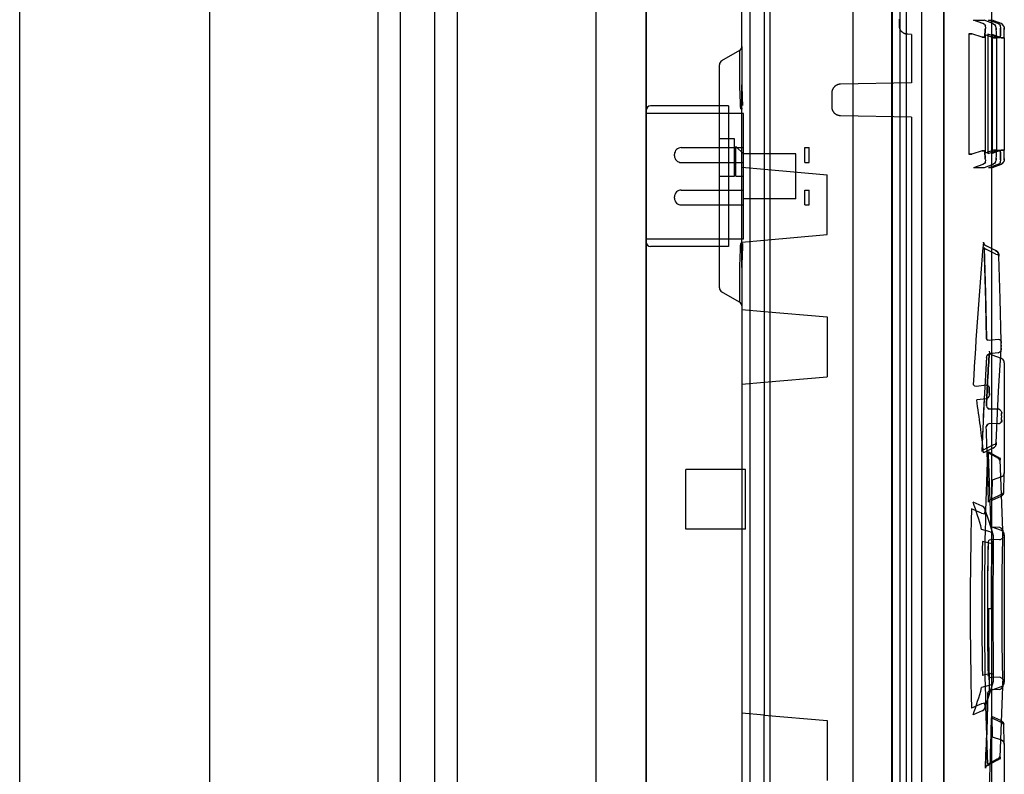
# Paper-space layout 'SUBMITTAL_E2H_2_1' of a CAD drawing. Header units: millimetres. Extents: x 0 to 841, y 0 to 594.
# Tile 63 of 67: x 756.41 to 764.63, y 494.61 to 500.92. Entities that reach past the tile are written whole.
import ezdxf

# ---------------------------------------------------------------- set-up
doc = ezdxf.new("R2010")
doc.units = ezdxf.units.MM
doc.header["$LTSCALE"] = 46.255
doc.linetypes.add('HIDDEN', pattern=[0.2, 0.1, -0.1])
doc.layers.get('0').update_dxf_attribs({"linetype": 'CONTINUOUS'})
for name, color, linetype in [('002___PRT_ALL_AXES', 7, 'CONTINUOUS'), ('CURVES', 7, 'CONTINUOUS'), ('DATUM', 7, 'CONTINUOUS'), ('GEVIND', 7, 'CONTINUOUS'), ('NOTES', 7, 'CONTINUOUS')]:
    doc.layers.add(name, color=color, linetype=linetype)

psp = doc.layouts.new('SUBMITTAL_E2H_2_1')

# ---------------------------------------------------------------- linework, layer by layer
at = {"color": 7, "linetype": 'CONTINUOUS'}
for p, q in [((756.4081, 322.3925), (756.4081, 547.3925)), ((757.9956, 322.3925), (757.9956, 547.3925)), ((759.4018, 322.3925), (759.4018, 547.3925)), ((759.5893, 322.3925), (759.5893, 547.3925)), ((759.8768, 322.3925), (759.8768, 547.3925)), ((760.0643, 322.3925), (760.0643, 547.3925)), ((761.2214, 547.3925), (761.2214, 322.3925)), ((761.641, 547.3925), (761.641, 322.3925)), ((763.7593, 547.2363), (763.7593, 322.5488)), ((764.1281, 507.8385), (764.1281, 491.526)), ((763.6906, 507.3698), (763.6906, 492.8108)), ((763.9406, 507.3698), (763.9406, 492.8108)), ((762.6281, 505.6588), (762.6281, 495.1032)), ((763.7538, 500.921), (763.7538, 500.8685)), ((764.3755, 500.9108), (764.4639, 500.9108)), ((764.4543, 500.8831), (764.3755, 500.9108)), ((764.4671, 500.8751), (764.4543, 500.8831)), ((764.538, 500.8832), (764.4639, 500.9108)), ((764.5014, 500.9108), (764.5307, 500.9108)), ((764.5783, 500.8832), (764.5014, 500.9108)), ((764.606, 500.8832), (764.5307, 500.9108)), ((764.538, 500.8832), (764.5509, 500.8752)), ((764.5912, 500.8752), (764.5783, 500.8832)), ((764.6189, 500.8753), (764.606, 500.8832)), ((763.7538, 500.8685), (763.7538, 500.8663)), ((763.7538, 500.8663), (763.7539, 500.8641)), ((763.7539, 500.8641), (763.754, 500.8618)), ((763.754, 500.8618), (763.7543, 500.8596)), ((763.7543, 500.8596), (763.7546, 500.8574)), ((763.7546, 500.8574), (763.7549, 500.8553)), ((763.7549, 500.8553), (763.7553, 500.8531)), ((763.7553, 500.8531), (763.7558, 500.8509)), ((763.7558, 500.8509), (763.7564, 500.8488)), ((763.7564, 500.8488), (763.757, 500.8466)), ((763.757, 500.8466), (763.7577, 500.8445)), ((763.7577, 500.8445), (763.7584, 500.8424)), ((763.7584, 500.8424), (763.7592, 500.8404)), ((763.7592, 500.8404), (763.7601, 500.8383)), ((763.7601, 500.8383), (763.761, 500.8363)), ((763.761, 500.8363), (763.762, 500.8343)), ((763.762, 500.8343), (763.763, 500.8324)), ((763.763, 500.8324), (763.7641, 500.8305)), ((763.7641, 500.8305), (763.7653, 500.8286)), ((763.7653, 500.8286), (763.7665, 500.8267)), ((763.7665, 500.8267), (763.7677, 500.8249)), ((763.769, 500.8231), (763.7677, 500.8249)), ((763.7704, 500.8214), (763.769, 500.8231)), ((763.7718, 500.8197), (763.7704, 500.8214)), ((763.7733, 500.818), (763.7718, 500.8197)), ((763.7748, 500.8164), (763.7733, 500.818)), ((763.7764, 500.8148), (763.7748, 500.8164)), ((763.778, 500.8133), (763.7764, 500.8148)), ((763.7796, 500.8118), (763.778, 500.8133)), ((763.7813, 500.8104), (763.7796, 500.8118)), ((763.7831, 500.809), (763.7813, 500.8104)), ((763.7848, 500.8077), (763.7831, 500.809)), ((763.7866, 500.8064), (763.7848, 500.8077)), ((763.7885, 500.8052), (763.7866, 500.8064)), ((763.7904, 500.804), (763.7885, 500.8052)), ((763.7923, 500.8029), (763.7904, 500.804)), ((763.7943, 500.8019), (763.7923, 500.8029)), ((763.7962, 500.8009), (763.7943, 500.8019)), ((763.7982, 500.8), (763.7962, 500.8009)), ((763.8003, 500.7991), (763.7982, 500.8)), ((763.8023, 500.7983), (763.8003, 500.7991)), ((764.4671, 500.8751), (764.4757, 500.8627)), ((764.4724, 500.8157), (764.4713, 500.7938)), ((764.4713, 500.7938), (764.4724, 500.8157)), ((764.4741, 500.8328), (764.4724, 500.8157)), ((764.4724, 500.8157), (764.4741, 500.8328)), ((764.4763, 500.8439), (764.4741, 500.8328)), ((764.4741, 500.8328), (764.4763, 500.8439)), ((764.4788, 500.8478), (764.4757, 500.8627)), ((764.4788, 500.8478), (764.4763, 500.8439)), ((764.4763, 500.8439), (764.4788, 500.8478)), ((764.5509, 500.8752), (764.5596, 500.8628)), ((764.5596, 500.8628), (764.5627, 500.8479)), ((764.5627, 500.8479), (764.5643, 500.8439)), ((764.5657, 500.8323), (764.5643, 500.8439)), ((764.5643, 500.8439), (764.5657, 500.8323)), ((764.5668, 500.8141), (764.5657, 500.8323)), ((764.5675, 500.7908), (764.5668, 500.8141)), ((764.5912, 500.8752), (764.5999, 500.8628)), ((764.6001, 500.8153), (764.5996, 500.7929)), ((764.5996, 500.7929), (764.6001, 500.8153)), ((764.6029, 500.848), (764.5999, 500.8628)), ((764.6009, 500.8328), (764.6001, 500.8153)), ((764.6001, 500.8153), (764.6009, 500.8327)), ((764.6018, 500.844), (764.6009, 500.8328)), ((764.6009, 500.8327), (764.6018, 500.844)), ((764.6029, 500.848), (764.6018, 500.844)), ((764.6018, 500.844), (764.6029, 500.848)), ((764.6276, 500.8629), (764.6189, 500.8753)), ((764.6276, 500.8629), (764.6307, 500.848)), ((764.631, 500.844), (764.6307, 500.848)), ((764.6307, 500.848), (764.631, 500.844)), ((764.6312, 500.8326), (764.631, 500.844)), ((764.631, 500.844), (764.6312, 500.8326)), ((764.6314, 500.8148), (764.6312, 500.8326)), ((764.6315, 500.7655), (764.6314, 500.8148)), ((763.8044, 500.7975), (763.8023, 500.7983)), ((763.8065, 500.7968), (763.8044, 500.7975)), ((763.8087, 500.7962), (763.8065, 500.7968)), ((763.8108, 500.7957), (763.8087, 500.7962)), ((763.813, 500.7952), (763.8108, 500.7957)), ((763.8151, 500.7947), (763.813, 500.7952)), ((763.8173, 500.7944), (763.8151, 500.7947)), ((763.8195, 500.794), (763.8173, 500.7944)), ((763.8217, 500.7938), (763.8195, 500.794)), ((763.8239, 500.7936), (763.8217, 500.7938)), ((763.8261, 500.7935), (763.8239, 500.7936)), ((763.8581, 500.7924), (763.8261, 500.7935)), ((763.8581, 500.7924), (763.8581, 500.387)), ((764.3606, 500.7986), (764.3361, 500.7986)), ((764.3361, 500.7986), (764.3606, 500.7986)), ((764.3361, 500.7986), (764.3361, 499.7909)), ((764.4465, 500.7684), (764.3606, 500.7986)), ((764.471, 500.7684), (764.4465, 500.7684)), ((764.4465, 500.7684), (764.471, 500.7684)), ((764.4713, 500.7938), (764.471, 500.7684)), ((764.471, 500.7684), (764.4713, 500.7938)), ((764.5432, 500.7638), (764.4731, 500.7899)), ((764.4731, 500.7899), (764.4731, 499.7996)), ((764.5748, 500.767), (764.4946, 500.7958)), ((764.4946, 500.7958), (764.4946, 499.7938)), ((764.6068, 500.7655), (764.5319, 500.7929)), ((764.5319, 500.7929), (764.5319, 499.7966)), ((764.5678, 500.7638), (764.5432, 500.7638)), ((764.5432, 500.7638), (764.5678, 500.7638)), ((764.5678, 500.7638), (764.5675, 500.7908)), ((764.5995, 500.767), (764.5748, 500.767)), ((764.5748, 500.767), (764.5995, 500.767)), ((764.5996, 500.7929), (764.5995, 500.767)), ((764.5995, 500.767), (764.5996, 500.7929)), ((764.6315, 500.7655), (764.6068, 500.7655)), ((764.6068, 500.7655), (764.6315, 500.7655)), ((762.4218, 500.6589), (762.4218, 500.3585)), ((762.4406, 500.6914), (762.4406, 500.3711)), ((763.1914, 500.306), (763.1913, 500.3039)), ((763.1915, 500.3082), (763.1914, 500.306)), ((763.1918, 500.3104), (763.1915, 500.3082)), ((763.1921, 500.3126), (763.1918, 500.3104)), ((763.1924, 500.3148), (763.1921, 500.3126)), ((763.1928, 500.3169), (763.1924, 500.3148)), ((763.1933, 500.3191), (763.1928, 500.3169)), ((763.1938, 500.3212), (763.1933, 500.3191)), ((763.1944, 500.3233), (763.1938, 500.3212)), ((763.1951, 500.3254), (763.1944, 500.3233)), ((763.1958, 500.3275), (763.1951, 500.3254)), ((763.1966, 500.3295), (763.1958, 500.3275)), ((763.1975, 500.3316), (763.1966, 500.3295)), ((763.1984, 500.3336), (763.1975, 500.3316)), ((763.1993, 500.3356), (763.1984, 500.3336)), ((763.2004, 500.3375), (763.1993, 500.3356)), ((763.2014, 500.3394), (763.2004, 500.3375)), ((763.2026, 500.3413), (763.2014, 500.3394)), ((763.2038, 500.3431), (763.2026, 500.3413)), ((763.205, 500.345), (763.2038, 500.3431)), ((763.2063, 500.3467), (763.205, 500.345)), ((763.2077, 500.3485), (763.2063, 500.3467)), ((763.2091, 500.3502), (763.2077, 500.3485)), ((763.2105, 500.3518), (763.2091, 500.3502)), ((763.212, 500.3534), (763.2105, 500.3518)), ((763.2135, 500.355), (763.212, 500.3534)), ((763.2151, 500.3565), (763.2135, 500.355)), ((763.2167, 500.358), (763.2151, 500.3565)), ((763.2184, 500.3594), (763.2167, 500.358)), ((763.2201, 500.3608), (763.2184, 500.3594)), ((763.2219, 500.3621), (763.2201, 500.3608)), ((763.2237, 500.3634), (763.2219, 500.3621)), ((763.2255, 500.3646), (763.2237, 500.3634)), ((763.2274, 500.3658), (763.2255, 500.3646)), ((763.2293, 500.3669), (763.2274, 500.3658)), ((763.2312, 500.368), (763.2293, 500.3669)), ((763.2332, 500.369), (763.2312, 500.368)), ((763.2351, 500.3699), (763.2332, 500.369)), ((763.2372, 500.3708), (763.2351, 500.3699)), ((763.2392, 500.3716), (763.2372, 500.3708)), ((763.2413, 500.3724), (763.2392, 500.3716)), ((763.2433, 500.3731), (763.2413, 500.3724)), ((763.2454, 500.3737), (763.2433, 500.3731)), ((763.2476, 500.3743), (763.2454, 500.3737)), ((763.2497, 500.3748), (763.2476, 500.3743)), ((763.2518, 500.3753), (763.2497, 500.3748)), ((763.254, 500.3757), (763.2518, 500.3753)), ((763.2562, 500.376), (763.254, 500.3757)), ((763.2584, 500.3762), (763.2562, 500.376)), ((763.2606, 500.3764), (763.2584, 500.3762)), ((763.2627, 500.3766), (763.2606, 500.3764)), ((763.2649, 500.3766), (763.2627, 500.3766)), ((763.8581, 500.387), (763.2649, 500.3766)), ((763.1913, 500.3039), (763.1913, 500.3017)), ((763.1913, 500.3017), (763.1913, 500.1879)), ((762.3281, 500.1948), (762.3281, 499.0198)), ((762.4452, 500.1698), (762.4279, 500.1698)), ((763.1913, 500.1879), (763.1913, 500.1857)), ((763.1913, 500.1857), (763.1914, 500.1835)), ((763.1914, 500.1835), (763.1915, 500.1813)), ((763.1915, 500.1813), (763.1918, 500.1791)), ((763.1918, 500.1791), (763.1921, 500.1769)), ((763.1921, 500.1769), (763.1924, 500.1747)), ((763.1924, 500.1747), (763.1928, 500.1726)), ((763.1928, 500.1726), (763.1933, 500.1704)), ((763.1933, 500.1704), (763.1938, 500.1683)), ((763.1938, 500.1683), (763.1944, 500.1662)), ((763.1944, 500.1662), (763.1951, 500.1641)), ((763.1951, 500.1641), (763.1958, 500.162)), ((763.1958, 500.162), (763.1966, 500.16)), ((763.1966, 500.16), (763.1975, 500.1579)), ((763.1975, 500.1579), (763.1984, 500.1559)), ((763.1984, 500.1559), (763.1993, 500.154)), ((763.1993, 500.154), (763.2004, 500.152)), ((763.2004, 500.152), (763.2014, 500.1501)), ((763.2014, 500.1501), (763.2026, 500.1482)), ((763.2026, 500.1482), (763.2038, 500.1464)), ((763.2038, 500.1464), (763.205, 500.1446)), ((763.205, 500.1446), (763.2063, 500.1428)), ((763.2077, 500.1411), (763.2063, 500.1428)), ((761.6406, 500.1323), (761.6406, 499.0823)), ((763.2091, 500.1394), (763.2077, 500.1411)), ((763.2105, 500.1377), (763.2091, 500.1394)), ((763.212, 500.1361), (763.2105, 500.1377)), ((763.2135, 500.1345), (763.212, 500.1361)), ((763.2151, 500.133), (763.2135, 500.1345)), ((763.2167, 500.1315), (763.2151, 500.133)), ((763.2184, 500.1301), (763.2167, 500.1315)), ((763.2201, 500.1287), (763.2184, 500.1301)), ((763.2219, 500.1274), (763.2201, 500.1287)), ((763.2237, 500.1261), (763.2219, 500.1274)), ((763.2255, 500.1249), (763.2237, 500.1261)), ((763.2274, 500.1237), (763.2255, 500.1249)), ((763.2293, 500.1226), (763.2274, 500.1237)), ((763.2312, 500.1216), (763.2293, 500.1226)), ((763.2332, 500.1206), (763.2312, 500.1216)), ((763.2351, 500.1196), (763.2332, 500.1206)), ((763.2372, 500.1187), (763.2351, 500.1196)), ((763.2392, 500.1179), (763.2372, 500.1187)), ((763.2413, 500.1172), (763.2392, 500.1179)), ((763.2433, 500.1164), (763.2413, 500.1172)), ((763.2454, 500.1158), (763.2433, 500.1164)), ((763.2476, 500.1152), (763.2454, 500.1158)), ((763.2497, 500.1147), (763.2476, 500.1152)), ((763.2518, 500.1143), (763.2497, 500.1147)), ((763.254, 500.1139), (763.2518, 500.1143)), ((763.2562, 500.1135), (763.254, 500.1139)), ((763.2584, 500.1133), (763.2562, 500.1135)), ((763.2606, 500.1131), (763.2584, 500.1133)), ((763.2627, 500.1129), (763.2606, 500.1131)), ((763.2649, 500.1129), (763.2627, 500.1129)), ((763.8581, 500.1025), (763.2649, 500.1129)), ((763.8581, 500.1025), (763.8581, 493.512)), ((762.2531, 499.6073), (762.2531, 499.9198)), ((762.3781, 499.6073), (762.3781, 499.9198)), ((762.3906, 499.6073), (762.3906, 499.8573)), ((762.4531, 499.7223), (762.4531, 499.8473)), ((762.9656, 499.7223), (762.9656, 499.8473)), ((763.0031, 499.7223), (763.0031, 499.8473)), ((764.4465, 499.8211), (764.3606, 499.7909)), ((764.471, 499.8211), (764.4465, 499.8211)), ((764.4465, 499.8211), (764.471, 499.8211)), ((764.471, 499.8211), (764.4713, 499.7957)), ((764.4713, 499.7957), (764.471, 499.8211)), ((764.5432, 499.8257), (764.4731, 499.7996)), ((764.5748, 499.8225), (764.4946, 499.7938)), ((764.6068, 499.824), (764.5319, 499.7966)), ((764.5678, 499.8257), (764.5432, 499.8257)), ((764.5432, 499.8257), (764.5678, 499.8257)), ((764.5675, 499.7988), (764.5678, 499.8257)), ((764.5995, 499.8225), (764.5748, 499.8225)), ((764.5748, 499.8225), (764.5995, 499.8225)), ((764.5995, 499.8225), (764.5996, 499.7966)), ((764.5996, 499.7966), (764.5995, 499.8225)), ((764.6315, 499.824), (764.6068, 499.824)), ((764.6068, 499.824), (764.6315, 499.824)), ((764.6314, 499.7747), (764.6315, 499.824)), ((761.8781, 499.7785), (761.8781, 499.791)), ((762.8906, 499.4198), (762.8906, 499.7948)), ((764.3606, 499.7909), (764.3361, 499.7909)), ((764.3361, 499.7909), (764.3606, 499.7909)), ((764.4713, 499.7957), (764.4724, 499.7738)), ((764.4724, 499.7738), (764.4713, 499.7957)), ((764.4724, 499.7738), (764.4741, 499.7567)), ((764.4741, 499.7567), (764.4724, 499.7738)), ((764.4763, 499.7456), (764.4741, 499.7567)), ((764.4757, 499.7268), (764.4788, 499.7417)), ((764.4788, 499.7417), (764.4763, 499.7456)), ((764.5627, 499.7416), (764.5596, 499.7267)), ((764.5643, 499.7456), (764.5627, 499.7416)), ((764.5643, 499.7456), (764.5657, 499.7572)), ((764.5657, 499.7572), (764.5643, 499.7456)), ((764.5657, 499.7572), (764.5668, 499.7754)), ((764.5668, 499.7754), (764.5675, 499.7988)), ((764.5996, 499.7966), (764.6001, 499.7742)), ((764.6001, 499.7742), (764.5996, 499.7966)), ((764.5999, 499.7267), (764.6029, 499.7415)), ((764.6001, 499.7742), (764.6009, 499.7568)), ((764.6009, 499.7568), (764.6001, 499.7742)), ((764.6009, 499.7568), (764.6018, 499.7455)), ((764.6018, 499.7455), (764.6009, 499.7568)), ((764.6029, 499.7415), (764.6018, 499.7455)), ((764.6307, 499.7415), (764.6276, 499.7267)), ((764.6307, 499.7415), (764.631, 499.7455)), ((764.631, 499.7455), (764.6307, 499.7415)), ((764.631, 499.7455), (764.6312, 499.7569)), ((764.6312, 499.7569), (764.631, 499.7455)), ((764.6312, 499.7569), (764.6314, 499.7747)), ((762.6281, 499.6657), (763.1531, 499.6198)), ((764.4543, 499.7065), (764.3755, 499.6788)), ((764.4639, 499.6788), (764.3755, 499.6788)), ((764.4671, 499.7144), (764.4543, 499.7065)), ((764.538, 499.7064), (764.4639, 499.6788)), ((764.4757, 499.7268), (764.4671, 499.7144)), ((764.5783, 499.7063), (764.5014, 499.6787)), ((764.5307, 499.6787), (764.5014, 499.6787)), ((764.606, 499.7063), (764.5307, 499.6787)), ((764.5509, 499.7143), (764.538, 499.7064)), ((764.5596, 499.7267), (764.5509, 499.7143)), ((764.5783, 499.7063), (764.5912, 499.7143)), ((764.5999, 499.7267), (764.5912, 499.7143)), ((764.6189, 499.7142), (764.606, 499.7063)), ((764.6189, 499.7142), (764.6276, 499.7267)), ((762.2531, 499.6073), (762.3781, 499.6073)), ((762.3906, 499.6073), (762.4531, 499.6073)), ((762.4531, 499.3673), (762.4531, 499.6073)), ((763.1531, 499.1198), (763.1531, 499.6198)), ((762.9656, 499.3673), (762.9656, 499.4923)), ((763.0031, 499.3673), (763.0031, 499.4923)), ((761.8781, 499.4235), (761.8781, 499.436)), ((762.6281, 499.0738), (763.1531, 499.1198)), ((762.4452, 499.0448), (762.4279, 499.0448)), ((764.4576, 499.0551), (764.4609, 499.0427)), ((764.4609, 499.0427), (764.4576, 499.0551)), ((764.4609, 499.0427), (764.4696, 499.0322)), ((764.4659, 499.0113), (764.4686, 499.0037)), ((764.4773, 498.9973), (764.4686, 499.0037)), ((764.4686, 499.0037), (764.4773, 498.9973)), ((764.4696, 499.0322), (764.4822, 499.0254)), ((764.4906, 498.9934), (764.4773, 498.9973)), ((764.5594, 498.9856), (764.4822, 499.0254)), ((764.5628, 498.9566), (764.4905, 498.9935)), ((764.5594, 498.9856), (764.572, 498.9788)), ((764.572, 498.9787), (764.5594, 498.9856)), ((764.5628, 498.9566), (764.5761, 498.9527)), ((764.572, 498.9788), (764.5807, 498.9684)), ((764.5807, 498.9683), (764.572, 498.9787)), ((764.5761, 498.9527), (764.5848, 498.9463)), ((764.5807, 498.9684), (764.584, 498.9562)), ((764.5848, 498.962), (764.584, 498.956)), ((764.584, 498.956), (764.5848, 498.962)), ((764.5848, 498.962), (764.5855, 498.9631)), ((764.5848, 498.9463), (764.5874, 498.9387)), ((764.5855, 498.9631), (764.5863, 498.9594)), ((764.5863, 498.9594), (764.5855, 498.9631)), ((764.5863, 498.9594), (764.5869, 498.9511)), ((764.5869, 498.9511), (764.5863, 498.9594)), ((764.5874, 498.9387), (764.5869, 498.9511)), ((764.5869, 498.9511), (764.5874, 498.9387)), ((762.4218, 498.856), (762.4218, 498.5556)), ((762.4406, 498.8435), (762.4406, 498.5231)), ((762.6281, 498.4782), (763.1531, 498.4323)), ((763.1531, 498.4323), (763.1531, 497.9323)), ((764.4874, 498.2441), (764.4846, 498.2517)), ((764.4846, 498.2517), (764.4874, 498.2441)), ((764.4961, 498.2378), (764.4874, 498.2441)), ((764.4874, 498.2441), (764.4961, 498.2378)), ((764.5093, 498.2339), (764.4961, 498.2378)), ((764.5813, 498.2427), (764.5093, 498.2339)), ((764.5945, 498.2388), (764.5813, 498.2427)), ((764.5945, 498.2388), (764.6033, 498.2325)), ((764.606, 498.2249), (764.6033, 498.2325)), ((764.6054, 498.1612), (764.6058, 498.1709)), ((764.6058, 498.1709), (764.6054, 498.1612)), ((764.6058, 498.1709), (764.6061, 498.1831)), ((764.6062, 498.2111), (764.606, 498.2249)), ((764.606, 498.2249), (764.6062, 498.2111)), ((764.6062, 498.1968), (764.6061, 498.1831)), ((764.6061, 498.1831), (764.6062, 498.1968)), ((764.6062, 498.1968), (764.6062, 498.2111)), ((764.4832, 498.0918), (764.486, 498.1046)), ((764.486, 498.1046), (764.4947, 498.1152)), ((764.5078, 498.1219), (764.4947, 498.1152)), ((764.4947, 498.1152), (764.5078, 498.1219)), ((764.5807, 498.1313), (764.5078, 498.1219)), ((764.5807, 498.1313), (764.5938, 498.1379)), ((764.5938, 498.1379), (764.6025, 498.1485)), ((764.6054, 498.1613), (764.6025, 498.1485)), ((762.6281, 497.8863), (763.1531, 497.9323)), ((764.3775, 497.86), (764.3737, 497.8673)), ((764.3861, 497.8537), (764.3775, 497.86)), ((764.3983, 497.8494), (764.3861, 497.8537)), ((764.483, 497.8604), (764.3983, 497.8494)), ((764.4952, 497.856), (764.483, 497.8604)), ((764.483, 497.8604), (764.4952, 497.8559)), ((764.5038, 497.8497), (764.4952, 497.856)), ((764.4952, 497.8559), (764.5038, 497.8495)), ((764.5075, 497.842), (764.5038, 497.8497)), ((764.5038, 497.8495), (764.5075, 497.8419)), ((764.5075, 497.8422), (764.507, 497.8283)), ((764.507, 497.8282), (764.5075, 497.8422)), ((764.4968, 497.7552), (764.5055, 497.7657)), ((764.5055, 497.7657), (764.5089, 497.7782)), ((764.507, 497.8283), (764.5069, 497.8138)), ((764.5069, 497.8138), (764.507, 497.8282)), ((764.5072, 497.8), (764.5069, 497.8138)), ((764.5069, 497.8138), (764.5072, 497.8)), ((764.5072, 497.8), (764.5079, 497.7878)), ((764.5079, 497.7878), (764.5072, 497.8)), ((764.5079, 497.7878), (764.5089, 497.7782)), ((764.5089, 497.7782), (764.5079, 497.7878)), ((764.4844, 497.7481), (764.4019, 497.7381)), ((764.4827, 497.689), (764.4859, 497.6775)), ((764.4968, 497.7552), (764.4844, 497.7481)), ((764.4946, 497.6678), (764.4859, 497.6775)), ((764.4859, 497.6775), (764.4946, 497.6678)), ((764.5073, 497.6615), (764.4946, 497.6678)), ((764.4946, 497.6678), (764.5073, 497.6615)), ((764.5862, 497.6595), (764.5073, 497.6615)), ((764.5989, 497.6531), (764.5862, 497.6595)), ((764.6076, 497.6433), (764.5989, 497.6531)), ((764.6076, 497.6433), (764.6108, 497.6316)), ((764.6102, 497.6054), (764.6104, 497.6197)), ((764.6102, 497.6054), (764.6102, 497.5901)), ((764.6108, 497.6317), (764.6104, 497.6197)), ((764.6104, 497.6197), (764.6108, 497.6317)), ((764.4856, 497.5253), (764.4823, 497.515)), ((764.4942, 497.534), (764.4856, 497.5253)), ((764.4856, 497.5253), (764.4942, 497.534)), ((764.4942, 497.534), (764.5069, 497.5397)), ((764.586, 497.5369), (764.5069, 497.5397)), ((764.5987, 497.5426), (764.586, 497.5369)), ((764.586, 497.5369), (764.5987, 497.5426)), ((764.5987, 497.5426), (764.6074, 497.5513)), ((764.6074, 497.5513), (764.6107, 497.5616)), ((764.6107, 497.5616), (764.6074, 497.5513)), ((764.6103, 497.5751), (764.6102, 497.5901)), ((764.6103, 497.5751), (764.6107, 497.5616)), ((764.6107, 497.5616), (764.6103, 497.5751)), ((764.5412, 497.3619), (764.4696, 497.3272)), ((764.5546, 497.366), (764.5412, 497.3619)), ((764.5498, 497.3417), (764.5585, 497.3523)), ((764.5633, 497.3729), (764.5546, 497.366)), ((764.5618, 497.3648), (764.5585, 497.3523)), ((764.5627, 497.3596), (764.5618, 497.3648)), ((764.5636, 497.3587), (764.5627, 497.3596)), ((764.5633, 497.3728), (764.5658, 497.3811)), ((764.5636, 497.3587), (764.5644, 497.3622)), ((764.5652, 497.3698), (764.5644, 497.3622)), ((764.5644, 497.3622), (764.5652, 497.3698)), ((764.5652, 497.3698), (764.5658, 497.3812)), ((764.5658, 497.3812), (764.5652, 497.3698)), ((764.4475, 497.3163), (764.445, 497.308)), ((764.4475, 497.3162), (764.4562, 497.323)), ((764.4562, 497.323), (764.4696, 497.3271)), ((764.5372, 497.3347), (764.4597, 497.2964)), ((764.5699, 497.2554), (764.4914, 497.2996)), ((764.5731, 497.2634), (764.4995, 497.3039)), ((764.5372, 497.3347), (764.5498, 497.3417)), ((764.5863, 497.2579), (764.5731, 497.2634)), ((764.5699, 497.2554), (764.5825, 497.2505)), ((764.5825, 497.2505), (764.5911, 497.2431)), ((764.595, 497.249), (764.5863, 497.2579)), ((764.5946, 497.2344), (764.5911, 497.2431)), ((764.5945, 497.2344), (764.5951, 497.2457)), ((764.595, 497.249), (764.5978, 497.2382)), ((764.5958, 497.2519), (764.5951, 497.2457)), ((764.5965, 497.2528), (764.5958, 497.2519)), ((764.5972, 497.2482), (764.5965, 497.2528)), ((764.5972, 497.2482), (764.5978, 497.2382)), ((764.5978, 497.2382), (764.5972, 497.2482)), ((764.5324, 497.0647), (764.5296, 496.9616)), ((764.602, 496.9435), (764.5253, 496.908)), ((764.528, 496.8976), (764.5306, 496.9993)), ((764.6148, 496.9491), (764.602, 496.9435)), ((764.6161, 496.9383), (764.6031, 496.9315)), ((764.6235, 496.9579), (764.6148, 496.9491)), ((764.6248, 496.9489), (764.6161, 496.9383)), ((764.6267, 496.9683), (764.6235, 496.9579)), ((764.6248, 496.9489), (764.6277, 496.9616)), ((764.6267, 496.9683), (764.6269, 496.9591)), ((764.6272, 496.9547), (764.6269, 496.9591)), ((764.6269, 496.9591), (764.6272, 496.9547)), ((764.6272, 496.9547), (764.6275, 496.9556)), ((764.6275, 496.9556), (764.6277, 496.9616)), ((764.4487, 496.8502), (764.3723, 496.8836)), ((764.5007, 496.8832), (764.5039, 496.8936)), ((764.5039, 496.8936), (764.5007, 496.8832)), ((764.5126, 496.9023), (764.5039, 496.8936)), ((764.5039, 496.8936), (764.5126, 496.9023)), ((764.5253, 496.908), (764.5126, 496.9023)), ((764.5126, 496.9023), (764.5253, 496.908)), ((764.6031, 496.9315), (764.528, 496.8976)), ((764.4431, 496.7905), (764.3581, 496.8283)), ((764.4431, 496.7905), (764.4551, 496.7887)), ((764.4617, 496.8426), (764.4487, 496.8502)), ((764.4551, 496.7887), (764.4637, 496.7861)), ((764.4704, 496.8305), (764.4617, 496.8426)), ((764.4637, 496.7861), (764.4676, 496.7831)), ((764.4681, 496.7967), (764.4676, 496.7828)), ((764.469, 496.8076), (764.4681, 496.7967)), ((764.4703, 496.8148), (764.469, 496.8076)), ((764.4717, 496.8177), (764.4703, 496.8148)), ((764.4732, 496.8159), (764.4704, 496.8305)), ((764.4732, 496.8159), (764.4717, 496.8177)), ((764.5157, 496.6368), (764.4434, 496.6563)), ((764.5157, 496.6368), (764.5287, 496.6292)), ((764.5946, 496.6711), (764.5211, 496.675)), ((764.5287, 496.6292), (764.5374, 496.6171)), ((764.5374, 496.6171), (764.5402, 496.6026)), ((764.6077, 496.6656), (764.5946, 496.6711)), ((764.6077, 496.6656), (764.6164, 496.6567)), ((764.6164, 496.6567), (764.6192, 496.6461)), ((764.6192, 496.6461), (764.6195, 496.6331)), ((764.6195, 496.6331), (764.6196, 496.6182)), ((764.6196, 496.6182), (764.6195, 496.6331)), ((764.6196, 496.6182), (764.6196, 496.6026)), ((764.6196, 496.6026), (764.6196, 496.6182)), ((764.5181, 496.5382), (764.4493, 496.5559)), ((764.4997, 496.5608), (764.4969, 496.5527)), ((764.4997, 496.5608), (764.5084, 496.5676)), ((764.5084, 496.5676), (764.5215, 496.5718)), ((764.5317, 496.5398), (764.5181, 496.5382)), ((764.5947, 496.5692), (764.5215, 496.5718)), ((764.5404, 496.5425), (764.5317, 496.5398)), ((764.5412, 496.5967), (764.5402, 496.6026)), ((764.5427, 496.546), (764.5404, 496.5425)), ((764.542, 496.5873), (764.5412, 496.5967)), ((764.5425, 496.575), (764.542, 496.5873)), ((764.5428, 496.5609), (764.5425, 496.575)), ((764.5427, 496.5458), (764.5428, 496.5609)), ((764.5948, 496.5692), (764.6079, 496.5734)), ((764.6166, 496.5799), (764.6079, 496.5733)), ((764.6194, 496.5882), (764.6166, 496.5799)), ((764.6166, 496.5799), (764.6194, 496.5879)), ((764.6194, 496.5872), (764.6196, 496.6026)), ((764.5005, 495.9948), (764.5251, 495.9948)), ((764.5181, 495.4514), (764.4493, 495.4336)), ((764.4997, 495.4287), (764.4969, 495.4368)), ((764.4997, 495.4287), (764.5084, 495.4219)), ((764.5084, 495.4219), (764.5215, 495.4177)), ((764.5181, 495.4514), (764.5317, 495.4497)), ((764.5948, 495.4203), (764.5215, 495.4177)), ((764.5374, 495.3724), (764.5287, 495.3603)), ((764.5317, 495.4497), (764.5404, 495.4469)), ((764.5402, 495.387), (764.5374, 495.3724)), ((764.5402, 495.387), (764.5412, 495.3928)), ((764.5404, 495.4469), (764.5427, 495.4435)), ((764.5412, 495.3928), (764.542, 495.4023)), ((764.542, 495.4023), (764.5425, 495.4145)), ((764.5425, 495.4145), (764.5428, 495.4286)), ((764.5428, 495.4286), (764.5427, 495.4437)), ((764.6079, 495.4162), (764.5948, 495.4203)), ((764.6079, 495.4162), (764.6166, 495.4096)), ((764.6166, 495.4096), (764.6194, 495.4017)), ((764.6194, 495.4013), (764.6166, 495.4096)), ((764.6194, 495.4024), (764.6196, 495.3869)), ((764.6195, 495.3564), (764.6196, 495.3714)), ((764.6196, 495.3869), (764.6196, 495.3714)), ((764.6196, 495.3714), (764.6196, 495.3869)), ((764.5157, 495.3527), (764.4434, 495.3332)), ((764.4994, 495.3001), (764.4965, 495.2894)), ((764.4965, 495.2894), (764.4994, 495.3001)), ((764.4994, 495.3001), (764.5081, 495.3089)), ((764.5081, 495.3089), (764.4994, 495.3001)), ((764.5211, 495.3145), (764.5081, 495.3089)), ((764.5287, 495.3603), (764.5157, 495.3527)), ((764.5946, 495.3184), (764.5211, 495.3145)), ((764.5946, 495.3184), (764.6077, 495.3239)), ((764.6164, 495.3328), (764.6077, 495.3239)), ((764.6192, 495.3435), (764.6164, 495.3328)), ((764.6195, 495.3564), (764.6192, 495.3435)), ((764.4676, 495.2064), (764.4637, 495.2036)), ((764.4676, 495.2067), (764.4681, 495.1929)), ((764.4431, 495.1991), (764.3581, 495.1612)), ((764.4487, 495.1393), (764.3723, 495.106)), ((764.4551, 495.2009), (764.4431, 495.1991)), ((764.4487, 495.1393), (764.4617, 495.1469)), ((764.4637, 495.2036), (764.4551, 495.2009)), ((764.4617, 495.1469), (764.4704, 495.1591)), ((764.4681, 495.1929), (764.469, 495.1819)), ((764.469, 495.1819), (764.4703, 495.1747)), ((764.4703, 495.1747), (764.4717, 495.1718)), ((764.4704, 495.1591), (764.4732, 495.1737)), ((764.4717, 495.1718), (764.4732, 495.1737)), ((762.6281, 495.1032), (763.1531, 495.0573)), ((763.1531, 495.0573), (763.1531, 494.5573)), ((764.602, 495.046), (764.5253, 495.0815)), ((764.6031, 495.058), (764.5279, 495.0919)), ((764.5279, 495.0919), (764.5324, 494.9246)), ((764.6148, 495.0404), (764.602, 495.046)), ((764.6031, 495.058), (764.6161, 495.0513)), ((764.6161, 495.0513), (764.6248, 495.0406)), ((764.6148, 495.0404), (764.6235, 495.0316)), ((764.6235, 495.0316), (764.6267, 495.0213)), ((764.6277, 495.0279), (764.6248, 495.0406)), ((764.6269, 495.0305), (764.6267, 495.0213)), ((764.6269, 495.0305), (764.6272, 495.0348)), ((764.6272, 495.0348), (764.6269, 495.0305)), ((764.6275, 495.0339), (764.6272, 495.0348)), ((764.6275, 495.0339), (764.6277, 495.0279)), ((764.6277, 495.0279), (764.6275, 495.0339)), ((764.5699, 494.7342), (764.4914, 494.69)), ((764.5731, 494.7261), (764.4995, 494.6856)), ((764.5825, 494.7391), (764.5699, 494.7342)), ((764.5731, 494.7261), (764.5863, 494.7316)), ((764.5863, 494.7316), (764.5731, 494.7261)), ((764.5911, 494.7464), (764.5825, 494.7391)), ((764.5863, 494.7316), (764.595, 494.7406)), ((764.5911, 494.7464), (764.5946, 494.7551)), ((764.5951, 494.7439), (764.5945, 494.7551)), ((764.5978, 494.7513), (764.595, 494.7406)), ((764.5958, 494.7376), (764.5951, 494.7439)), ((764.5951, 494.7439), (764.5958, 494.7376)), ((764.5958, 494.7376), (764.5965, 494.7367)), ((764.5965, 494.7367), (764.5972, 494.7413)), ((764.5978, 494.7513), (764.5972, 494.7413)), ((764.5972, 494.7413), (764.5978, 494.7513)), ((764.4776, 494.6712), (764.4748, 494.6604)), ((764.4748, 494.6604), (764.4776, 494.6712)), ((764.4776, 494.6712), (764.4863, 494.6801)), ((764.4863, 494.6801), (764.4776, 494.6712)), ((764.4863, 494.6801), (764.4995, 494.6856)), ((764.4995, 494.6856), (764.4863, 494.6801))]:
    psp.add_line(p, q, dxfattribs=at)
at = {"color": 6, "linetype": 'CONTINUOUS'}
for p, q in [((764.5265, 507.8756), (764.5265, 491.5514)), ((762.4406, 500.6914), (762.4406, 505.6924)), ((764.5678, 500.7638), (764.5678, 499.8257)), ((764.6315, 500.7655), (764.6315, 499.824)), ((762.4218, 500.6589), (762.2718, 500.5723)), ((762.2531, 499.9198), (762.2531, 500.5399)), ((762.4406, 498.8435), (762.4406, 500.3711)), ((761.6406, 500.1323), (761.6406, 500.1573)), ((762.3281, 500.1948), (761.6781, 500.1948)), ((762.4531, 500.1323), (761.6406, 500.1323)), ((762.4531, 499.8473), (762.4531, 500.1323)), ((762.3781, 499.9198), (762.2531, 499.9198)), ((761.9343, 499.8473), (762.4531, 499.8473)), ((762.4531, 499.7948), (762.3906, 499.8573)), ((762.9656, 499.8473), (763.0031, 499.8473)), ((762.8906, 499.7948), (762.4531, 499.7948)), ((761.9343, 499.7223), (762.4531, 499.7223)), ((762.4406, 499.6821), (762.6281, 499.6657)), ((762.4531, 499.6073), (762.4531, 499.7223)), ((762.9656, 499.7223), (763.0031, 499.7223)), ((762.2531, 498.6747), (762.2531, 499.6073)), ((761.9343, 499.4923), (762.4531, 499.4923)), ((762.9656, 499.4923), (763.0031, 499.4923)), ((762.8906, 499.4198), (762.4531, 499.4198)), ((761.9343, 499.3673), (762.4531, 499.3673)), ((762.4531, 499.0823), (762.4531, 499.3673)), ((762.9656, 499.3673), (763.0031, 499.3673)), ((762.4531, 499.0823), (761.6406, 499.0823)), ((761.6406, 499.0823), (761.6406, 499.0573)), ((762.4406, 499.0574), (762.6281, 499.0738)), ((762.3281, 499.0198), (761.6781, 499.0198)), ((764.4659, 499.0103), (764.4759, 498.6307)), ((764.5973, 498.5828), (764.5875, 498.9398)), ((762.4218, 498.5556), (762.2718, 498.6422)), ((764.4759, 498.6307), (764.4846, 498.2509)), ((764.606, 498.2258), (764.5973, 498.5828)), ((762.4406, 498.5231), (762.4406, 494.4949)), ((762.4406, 498.4946), (762.6281, 498.4782)), ((764.4832, 498.0941), (764.4641, 497.7464)), ((764.4832, 498.094), (764.4641, 497.7469)), ((764.5106, 498.1316), (764.5077, 498.146)), ((764.5191, 498.1191), (764.5106, 498.1316)), ((764.5324, 498.1108), (764.5191, 498.1191)), ((764.6081, 498.0832), (764.5324, 498.1108)), ((764.5856, 497.8114), (764.6053, 498.159)), ((764.6222, 498.0741), (764.6081, 498.0832)), ((764.6303, 498.0612), (764.6222, 498.0741)), ((764.6327, 498.048), (764.6303, 498.0612)), ((764.6327, 498.048), (764.6327, 497.129)), ((762.4406, 497.8699), (762.6281, 497.8863)), ((764.5658, 497.3796), (764.5856, 497.8115)), ((764.4641, 497.7469), (764.4449, 497.3095)), ((764.4641, 497.7464), (764.4449, 497.3094)), ((764.6098, 496.9436), (764.5978, 497.2399)), ((764.6207, 497.1015), (764.6081, 497.0938)), ((764.6294, 497.1134), (764.6207, 497.1015)), ((764.6277, 496.9606), (764.6327, 497.1278)), ((764.6327, 497.1278), (764.6294, 497.1134)), ((764.6081, 497.0938), (764.5324, 497.0662)), ((764.6192, 496.6471), (764.6098, 496.9436)), ((764.5074, 496.7205), (764.4712, 496.8285)), ((764.539, 496.6124), (764.5074, 496.7205)), ((764.6081, 496.6457), (764.5324, 496.6732)), ((764.6223, 496.6364), (764.6081, 496.6457)), ((764.6304, 496.6236), (764.6223, 496.6364)), ((764.6327, 496.6104), (764.6304, 496.6236)), ((764.6327, 496.6104), (764.6327, 495.3791)), ((764.4969, 496.5533), (764.4936, 496.2877)), ((764.4969, 496.5533), (764.4936, 496.2838)), ((764.5385, 495.995), (764.5428, 496.5455)), ((764.6157, 496.2925), (764.6194, 496.5872)), ((764.4936, 496.2877), (764.4924, 495.9977)), ((764.4936, 496.2838), (764.4924, 495.9924)), ((764.6144, 496.0086), (764.6159, 496.3127)), ((764.6144, 495.9809), (764.6157, 496.2925)), ((764.4924, 495.9977), (764.4936, 495.7022)), ((764.5005, 495.9948), (764.5015, 495.7264)), ((764.5005, 495.9948), (764.5015, 495.7252)), ((764.5428, 495.4441), (764.5385, 495.995)), ((764.6157, 495.6971), (764.6144, 496.0086)), ((764.6159, 495.6769), (764.6144, 495.9809)), ((764.4936, 495.7061), (764.4969, 495.4362)), ((764.4936, 495.7022), (764.4969, 495.4362)), ((764.5015, 495.7264), (764.5041, 495.4928)), ((764.5015, 495.7252), (764.5041, 495.4921)), ((764.6194, 495.4024), (764.6157, 495.6971)), ((764.5041, 495.4928), (764.5067, 495.3353)), ((764.5041, 495.4921), (764.5067, 495.3352)), ((764.5074, 495.2691), (764.539, 495.3771)), ((764.6304, 495.366), (764.6327, 495.3791)), ((764.4965, 495.2904), (764.4871, 494.9761)), ((764.5067, 495.3353), (764.5078, 495.2804)), ((764.5067, 495.3352), (764.5078, 495.2804)), ((764.5077, 495.2811), (764.5108, 495.2959)), ((764.5108, 495.2959), (764.5195, 495.3083)), ((764.5195, 495.3083), (764.5324, 495.3163)), ((764.5324, 495.3163), (764.6081, 495.3438)), ((764.6081, 495.3438), (764.6223, 495.3531)), ((764.6098, 495.046), (764.6192, 495.3424)), ((764.6223, 495.3531), (764.6304, 495.366)), ((764.4712, 495.1611), (764.5074, 495.2691)), ((762.6281, 495.1032), (762.4406, 495.1196)), ((762.6281, 494.5113), (762.6281, 495.1032)), ((764.5978, 494.7496), (764.6098, 495.046)), ((764.4871, 494.9761), (764.4748, 494.662)), ((764.6327, 494.8617), (764.6277, 495.0289)), ((764.5324, 494.9233), (764.6081, 494.8957)), ((764.6081, 494.8957), (764.6207, 494.8881)), ((764.6207, 494.8881), (764.6294, 494.8761)), ((764.6294, 494.8761), (764.6327, 494.8617)), ((764.6327, 494.8605), (764.6327, 493.9415))]:
    psp.add_line(p, q, dxfattribs=at)
at = {"color": 7, "linetype": 'CONTINUOUS'}
for centre, radius, start, end in [((762.4031, 500.6914), 0.0375, 300, 360), ((799.7256, 495.9689), 35.4028, 174.99893, 176.92614), ((659.6141, 496.051), 104.8936, 1.202198, 1.617258), ((762.4031, 498.5231), 0.0375, 0, 60), ((799.5672, 495.9895), 35.147, 176.57073, 177.85014), ((799.635, 495.9861), 35.2148, 176.57187, 177.84848), ((752.6235, 495.9709), 11.9103, 6.38994, 8.53293), ((752.6362, 495.9727), 11.8974, 6.38814, 8.53346), ((729.4697, 496.1786), 35.038, 1.15228, 2.1859), ((798.3072, 495.9948), 33.8409, 177.79032, 182.2097), ((729.7298, 495.7916), 34.8026, 1.45462, 2.49061), ((729.7389, 495.7918), 34.7934, 1.45453, 2.4908), ((761.6793, 495.917), 2.8612, 14.97443, 19.74421), ((798.5058, 495.9949), 34.1578, 178.6019, 181.39844), ((800.4178, 495.9948), 35.9729, 179.10622, 180.89386), ((799.5296, 495.9948), 35.0372, 179.08767, 180.9125), ((799.5241, 495.9948), 35.0316, 179.08747, 180.91264), ((761.6793, 496.0725), 2.8612, 340.25584, 345.02561), ((729.4761, 496.1785), 35.0317, 357.51626, 358.54565), ((729.4762, 496.1785), 35.0316, 357.51626, 358.54565), ((729.9105, 495.7769), 34.6218, 357.80324, 358.8491), ((729.9129, 495.7769), 34.6194, 357.80315, 358.84909)]:
    psp.add_arc(centre, radius, start, end, dxfattribs=at)
at = {"color": 6, "linetype": 'CONTINUOUS'}
for centre, radius, start, end in [((762.2906, 500.5399), 0.0375, 120, 180), ((761.6781, 500.1573), 0.0375, 90, 180), ((761.9343, 499.791), 0.0563, 90, 180.00014), ((761.9343, 499.7785), 0.0563, 179.99986, 270), ((761.9343, 499.436), 0.0563, 90, 180.00014), ((761.9343, 499.4235), 0.0563, 179.99986, 270), ((761.6781, 499.0573), 0.0375, 180, 270), ((762.2906, 498.6747), 0.0375, 180, 240)]:
    psp.add_arc(centre, radius, start, end, dxfattribs=at)
at = {"color": 7, "linetype": 'CONTINUOUS'}
for points in [[(762.4218, 500.3585), (762.4218, 500.2956), (762.4279, 500.2327), (762.4279, 500.1698)], [(762.4406, 500.3711), (762.4406, 500.3137), (762.445, 500.2565), (762.445, 500.1991)], [(762.4279, 499.0448), (762.4279, 498.9818), (762.4218, 498.919), (762.4218, 498.856)], [(762.4452, 499.0448), (762.4452, 498.9776), (762.4406, 498.9106), (762.4406, 498.8435)]]:
    psp.add_open_spline(points, degree=3, dxfattribs=at)
for points, knots in [([(764.4827, 497.689), (764.4866, 497.771), (764.4916, 497.8727), (764.5121, 498.2209), (764.4916, 497.873), (764.4866, 497.7712), (764.4827, 497.689)], [0, 0, 0, 0, 0.287164, 0.499999, 0.711937, 1, 1, 1, 1]), ([(764.5251, 495.9948), (764.5251, 496.0551), (764.5256, 496.1908), (764.5267, 496.3437), (764.5321, 496.6768), (764.525, 496.2316), (764.5251, 496.1061), (764.5251, 495.9948)], [0, 0, 0, 0, 0.16023, 0.340794, 0.500001, 0.704155, 1, 1, 1, 1]), ([(764.5005, 495.9948), (764.5005, 495.931), (764.501, 495.7872), (764.502, 495.6258), (764.5074, 495.2748), (764.5003, 495.745), (764.5005, 495.8773), (764.5005, 495.9948)], [0, 0, 0, 0, 0.160513, 0.341831, 0.500001, 0.704552, 1, 1, 1, 1])]:
    psp.add_open_spline(points, degree=3, knots=knots, dxfattribs=at)
at = {"layer": '002___PRT_ALL_AXES', "color": 7, "linetype": 'CONTINUOUS'}
psp.add_line((761.6393, 547.3925), (761.6393, 322.3925), dxfattribs=at)
at = {"layer": 'CURVES', "color": 4, "linetype": 'CONTINUOUS'}
for p, q in [((763.8156, 491.001), (763.8156, 508.3635)), ((764.1281, 491.526), (764.1281, 507.8385))]:
    psp.add_line(p, q, dxfattribs=at)
at = {"layer": 'DATUM', "color": 7, "linetype": 'CONTINUOUS'}
psp.add_line((762.5081, 547.2988), (762.5081, 322.4863), dxfattribs=at)
at = {"layer": 'GEVIND', "color": 8, "linetype": 'HIDDEN'}
for p, q in [((762.4718, 497.1573), (761.9718, 497.1573)), ((761.9718, 496.6573), (761.9718, 497.1573)), ((762.4718, 496.6573), (762.4718, 497.1573)), ((762.4718, 496.6573), (761.9718, 496.6573))]:
    psp.add_line(p, q, dxfattribs=at)
at = {"layer": 'NOTES', "color": 7, "linetype": 'CONTINUOUS'}
for p, q in [((762.6743, 547.2988), (762.6743, 322.4863)), ((763.3671, 547.2988), (763.3671, 322.4863)), ((763.6968, 547.2988), (763.6968, 322.4863))]:
    psp.add_line(p, q, dxfattribs=at)

doc.saveas('drawing.dxf')
